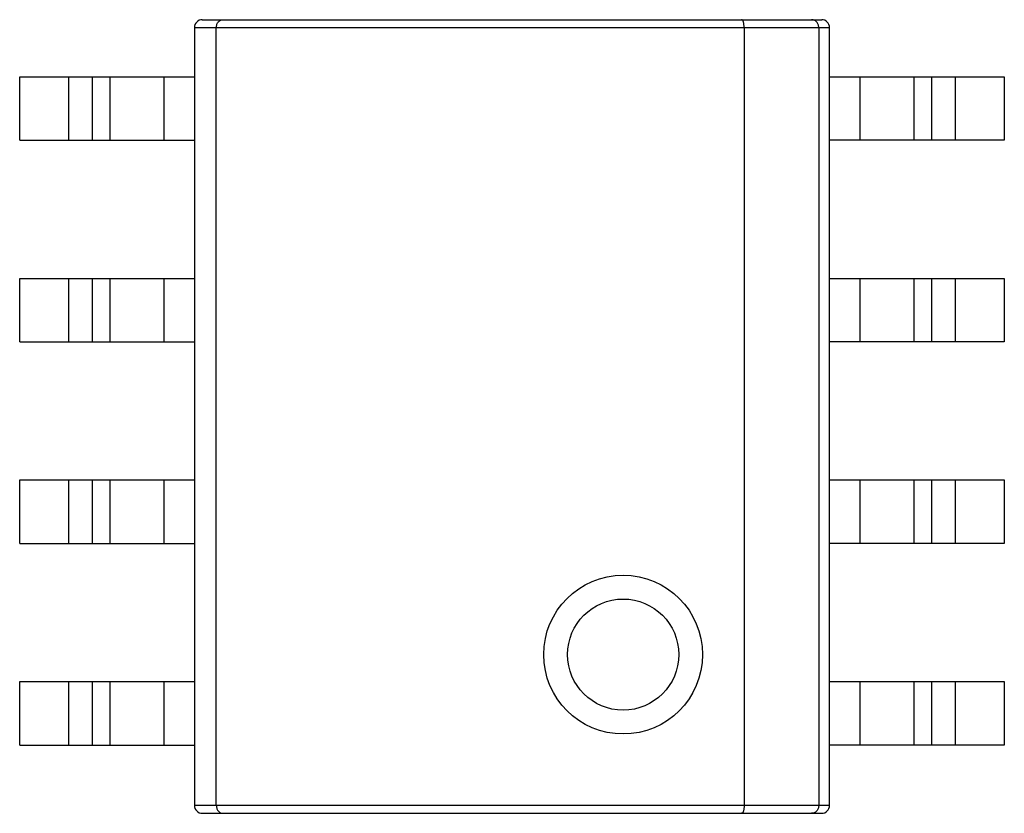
# Model space of a CAD drawing. Header units: millimetres. Extents: x -16 to 538, y -56 to 87.
# Tile 12 of 162: x 398.38 to 404.58, y -7.14 to -2.14. Entities that reach past the tile are written whole.
import ezdxf

# ---------------------------------------------------------------- set-up
doc = ezdxf.new("R2010")
doc.units = ezdxf.units.MM
doc.header["$LTSCALE"] = 1.21
doc.header["$MEASUREMENT"] = 0
doc.layers.get('0').update_dxf_attribs({"linetype": 'CONTINUOUS'})

msp = doc.modelspace()

# ---------------------------------------------------------------- linework, layer by layer
at = {"color": 7, "linetype": 'Continuous'}
for p, q in [((399.5277, -2.1437), (403.4277, -2.1437)), ((399.4777, -2.1937), (399.4777, -7.0937)), ((399.4777, -2.1937), (403.4777, -2.1937)), ((399.6159, -7.0937), (399.6159, -2.1937)), ((402.9396, -2.1937), (402.9396, -7.0937)), ((403.4095, -2.1937), (403.4095, -7.0937)), ((403.4777, -7.0937), (403.4777, -2.1937)), ((398.3777, -2.9037), (398.3777, -2.5037)), ((398.3777, -2.5037), (399.4777, -2.5037)), ((398.6877, -2.9037), (398.6877, -2.5037)), ((398.8342, -2.5037), (398.8342, -2.9037)), ((398.9459, -2.5037), (398.9459, -2.9037)), ((399.2877, -2.9037), (399.2877, -2.5037)), ((403.4777, -2.5037), (404.5777, -2.5037)), ((403.6677, -2.5037), (403.6677, -2.9037)), ((404.0096, -2.9037), (404.0096, -2.5037)), ((404.1213, -2.9037), (404.1213, -2.5037)), ((404.2677, -2.5037), (404.2677, -2.9037)), ((404.5777, -2.5037), (404.5777, -2.9037)), ((398.3777, -2.9037), (399.4777, -2.9037)), ((404.5777, -2.9037), (403.4777, -2.9037)), ((398.3777, -4.1737), (398.3777, -3.7737)), ((398.3777, -3.7737), (399.4777, -3.7737)), ((398.6877, -4.1737), (398.6877, -3.7737)), ((398.8342, -3.7737), (398.8342, -4.1737)), ((398.9459, -3.7737), (398.9459, -4.1737)), ((399.2877, -4.1737), (399.2877, -3.7737)), ((403.4777, -3.7737), (404.5777, -3.7737)), ((403.6677, -3.7737), (403.6677, -4.1737)), ((404.0096, -4.1737), (404.0096, -3.7737)), ((404.1213, -4.1737), (404.1213, -3.7737)), ((404.2677, -3.7737), (404.2677, -4.1737)), ((404.5777, -3.7737), (404.5777, -4.1737)), ((398.3777, -4.1737), (399.4777, -4.1737)), ((404.5777, -4.1737), (403.4777, -4.1737)), ((398.3777, -5.4437), (398.3777, -5.0437)), ((398.3777, -5.0437), (399.4777, -5.0437)), ((398.6877, -5.4437), (398.6877, -5.0437)), ((398.8342, -5.0437), (398.8342, -5.4437)), ((398.9459, -5.0437), (398.9459, -5.4437)), ((399.2877, -5.4437), (399.2877, -5.0437)), ((403.4777, -5.0437), (404.5777, -5.0437)), ((403.6677, -5.0437), (403.6677, -5.4437)), ((404.0096, -5.4437), (404.0096, -5.0437)), ((404.1213, -5.4437), (404.1213, -5.0437)), ((404.2677, -5.0437), (404.2677, -5.4437)), ((404.5777, -5.0437), (404.5777, -5.4437)), ((398.3777, -5.4437), (399.4777, -5.4437)), ((404.5777, -5.4437), (403.4777, -5.4437)), ((398.3777, -6.7137), (398.3777, -6.3137)), ((398.3777, -6.3137), (399.4777, -6.3137)), ((398.6877, -6.7137), (398.6877, -6.3137)), ((398.8342, -6.3137), (398.8342, -6.7137)), ((398.9459, -6.3137), (398.9459, -6.7137)), ((399.2877, -6.7137), (399.2877, -6.3137)), ((403.4777, -6.3137), (404.5777, -6.3137)), ((403.6677, -6.3137), (403.6677, -6.7137)), ((404.0096, -6.7137), (404.0096, -6.3137)), ((404.1213, -6.7137), (404.1213, -6.3137)), ((404.2677, -6.3137), (404.2677, -6.7137)), ((404.5777, -6.3137), (404.5777, -6.7137)), ((398.3777, -6.7137), (399.4777, -6.7137)), ((404.5777, -6.7137), (403.4777, -6.7137)), ((403.4777, -7.0937), (399.4777, -7.0937)), ((399.5277, -7.1437), (403.4277, -7.1437))]:
    msp.add_line(p, q, dxfattribs=at)
for radius in [0.5, 0.35]:
    msp.add_circle((402.1777, -6.1437), radius, dxfattribs=at)
for centre, start, end in [((399.5277, -2.1937), 90, 180), ((403.4277, -2.1937), 0, 90), ((399.5277, -7.0937), 180, 270), ((403.4277, -7.0937), 270, 0)]:
    msp.add_arc(centre, 0.05, start, end, dxfattribs=at)
for points, knots in [([(399.6159, -2.1937), (399.6159, -2.1865), (399.6183, -2.1728), (399.6281, -2.1562), (399.6414, -2.146), (399.6516, -2.1437), (399.6564, -2.1437)], [0, 0, 0, 0, 0.306951, 0.572802, 0.797544, 1, 1, 1, 1]), ([(402.9396, -2.1937), (402.9396, -2.1872), (402.939, -2.1777), (402.937, -2.1658), (402.9351, -2.1583), (402.9327, -2.1522), (402.9298, -2.1468), (402.9261, -2.1437), (402.9238, -2.1437)], [0, 0, 0, 0, 0.35629, 0.517135, 0.658956, 0.778253, 0.873468, 1, 1, 1, 1]), ([(403.4095, -2.1937), (403.4095, -2.187), (403.4071, -2.1738), (403.397, -2.1572), (403.3821, -2.1463), (403.3704, -2.1437), (403.3647, -2.1437)], [0, 0, 0, 0, 0.271172, 0.529192, 0.77016, 1, 1, 1, 1]), ([(399.6159, -7.0937), (399.6159, -7.101), (399.6183, -7.1146), (399.6281, -7.1312), (399.6414, -7.1414), (399.6516, -7.1437), (399.6564, -7.1437)], [0, 0, 0, 0, 0.306951, 0.572802, 0.797544, 1, 1, 1, 1]), ([(402.9396, -7.0937), (402.9396, -7.1002), (402.939, -7.1097), (402.937, -7.1216), (402.9351, -7.1291), (402.9327, -7.1353), (402.9298, -7.1406), (402.9261, -7.1437), (402.9238, -7.1437)], [0, 0, 0, 0, 0.356275, 0.517105, 0.658929, 0.778243, 0.873465, 1, 1, 1, 1]), ([(403.4095, -7.0937), (403.4095, -7.1004), (403.4072, -7.1136), (403.397, -7.1302), (403.3821, -7.1412), (403.3704, -7.1437), (403.3647, -7.1437)], [0, 0, 0, 0, 0.271161, 0.52917, 0.770163, 1, 1, 1, 1])]:
    msp.add_open_spline(points, degree=3, knots=knots, dxfattribs=at)

doc.saveas('drawing.dxf')
